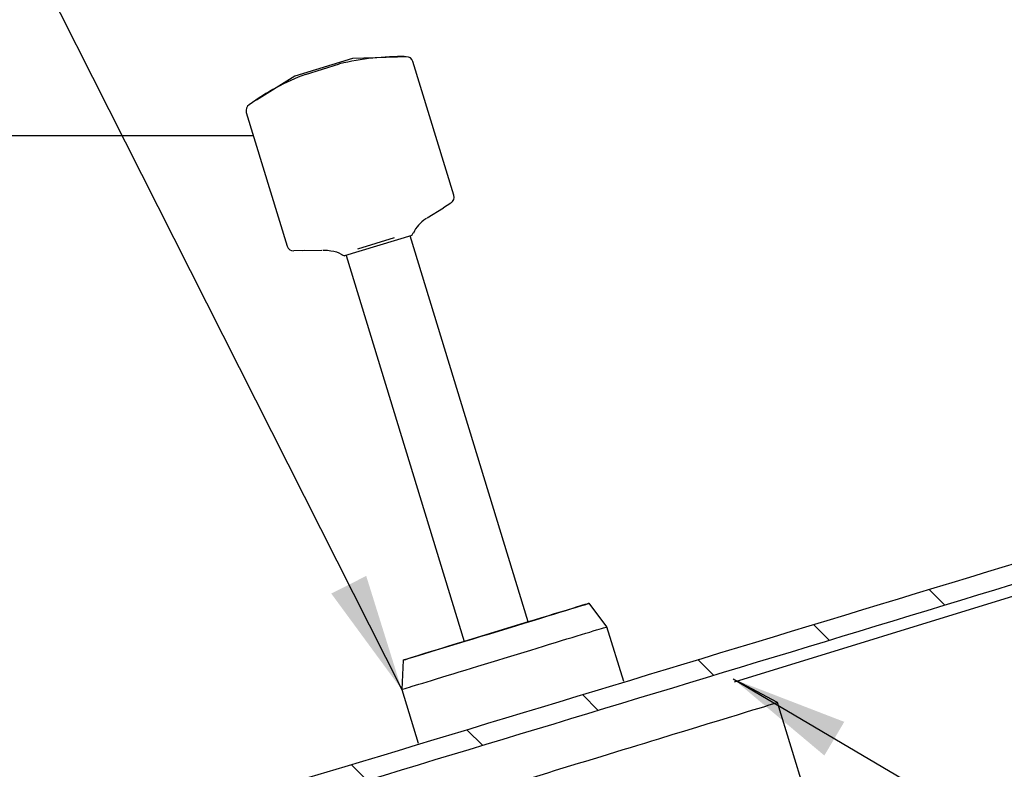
# Model space of a CAD drawing. Header units: millimetres. Extents: x -177 to 471, y -85 to 200.
# Tile 211 of 222: x 227 to 257, y 135 to 158. Entities that reach past the tile are written whole.
import ezdxf

# ---------------------------------------------------------------- set-up
doc = ezdxf.new("R2010")
doc.units = ezdxf.units.MM
for name, color, linetype in [('Default', 7, 'Continuous'), ('P1_A', 7, 'Continuous'), ('P5_A', 7, 'Continuous'), ('TANK_1', 7, 'Continuous')]:
    doc.layers.add(name, color=color, linetype=linetype)

# ---------------------------------------------------------------- blocks, each defined once
blk = doc.blocks.new('SEANNOT_GROUP2')
at = {"layer": 'Default', "linetype": 'Continuous'}
blk.add_hatch(color=7, dxfattribs=at).paths.add_polyline_path([(251.979, 136.681), (248.668, 137.959), (251.385, 135.677)])
at = {"layer": 'Default', "color": 7, "linetype": 'Continuous'}
blk.add_lwpolyline([(266.901, 127.19), (248.668, 137.959)], dxfattribs=at)
blk = doc.blocks.new('SEANNOT_GROUP4')
at = {"layer": 'Default', "linetype": 'Continuous'}
blk.add_hatch(color=7, dxfattribs=at).paths.add_polyline_path([(236.685, 140.508), (238.784, 137.646), (237.727, 141.033)])
at = {"layer": 'Default', "color": 7, "linetype": 'Continuous'}
blk.add_line((219.372, 176.089), (214.072, 176.089), dxfattribs=at)
blk.add_lwpolyline([(219.372, 176.089), (238.784, 137.646)], dxfattribs=at)
blk = doc.blocks.new('SE15')
at = {"layer": 'TANK_1', "linetype": 'Continuous'}
h = blk.add_hatch(dxfattribs=at)
h.set_pattern_fill('LINE', angle=135, style=0)
edge = h.paths.add_edge_path()
edge.add_arc((242.559, 139.662), 36.623, 12.0286, 12.9529)
edge.add_spline(control_points=[(278.25, 147.872), (273.757, 146.499), (269.264, 145.127), (259.095, 142.026), (253.418, 140.298), (242.064, 136.851), (236.385, 135.131), (225.023, 131.708), (219.34, 130.004), (211.867, 127.788), (210.08, 127.261), (208.293, 126.735)], knot_values=[0.151027, 0.151027, 0.151027, 0.151027, 0.25, 0.25, 0.375, 0.375, 0.5, 0.5, 0.625, 0.625, 0.664245, 0.664245, 0.664245, 0.664245], degree=3, periodic=0)
edge.add_arc((242.559, 139.662), 36.623, 200.6693, 201.5974)
edge.add_spline(control_points=[(208.507, 126.182), (211.85, 127.165), (215.189, 128.156), (223.928, 130.763), (229.324, 132.386), (245.509, 137.273), (256.292, 140.555), (270.841, 144.993), (274.61, 146.143), (278.378, 147.295)], knot_values=[0.297722, 0.297722, 0.297722, 0.297722, 0.375, 0.375, 0.5, 0.5, 0.75, 0.75, 0.837398, 0.837398, 0.837398, 0.837398], degree=3, periodic=0)
at = {"layer": 'P1_A', "color": 7, "linetype": 'Continuous'}
for p, q in [((249.987, 137.258), (248.779, 137.9)), ((251.215, 133.242), (249.987, 137.258))]:
    blk.add_line(p, q, dxfattribs=at)
blk.add_ellipse((242.91, 135.095), major_axis=(-7.077, -2.164), ratio=0.000005, start_param=0, end_param=3.141598, dxfattribs=at)
at = {"layer": 'P5_A', "color": 7, "linetype": 'Continuous'}
for p, q in [((237.318, 156.464), (235.597, 155.938)), ((238.66, 156.511), (237.318, 156.464)), ((235.92, 155.994), (236.935, 156.305)), ((240.34, 152.386), (239.119, 156.378)), ((235.597, 155.938), (234.458, 155.226)), ((234.152, 154.859), (235.372, 150.867)), ((240.027, 152.018), (240.254, 152.158)), ((239.548, 151.716), (240.028, 152.016)), ((239.087, 151.191), (237.079, 150.577)), ((242.559, 139.662), (239.039, 151.176)), ((239.087, 151.191), (239.125, 151.262)), ((239.125, 151.262), (239.123, 151.261)), ((238.561, 151.12), (237.464, 150.784)), ((235.889, 150.739), (235.57, 150.726)), ((235.837, 150.735), (236.403, 150.754)), ((236.432, 150.754), (236.454, 150.752)), ((237.008, 150.615), (237.079, 150.577)), ((237.127, 150.592), (240.647, 139.078)), ((244.904, 139.517), (244.376, 140.218)), ((242.559, 139.662), (240.647, 139.078)), ((245.403, 137.886), (244.904, 139.517)), ((238.83, 138.522), (238.784, 137.646)), ((238.784, 137.646), (239.273, 136.044))]:
    blk.add_line(p, q, dxfattribs=at)
for centre, radius, start, end in [((238.747, 148.841), 7.68, 88.7028, 103.646), ((238.659, 149.494), 7.03, 87.8691, 90.034), ((238.928, 156.32), 0.2, 16.9997, 91.7471), ((238.382, 149.409), 7.03, 110.5011, 126.1301), ((234.343, 154.918), 0.2, 122.252, 196.9997), ((240.148, 152.328), 0.2, 302.252, 16.9997), ((240.037, 150.846), 0.994, 122.6041, 155.5559), ((239.626, 151.544), 0.187, 123.8266, 131.8345), ((235.563, 150.926), 0.2, 196.9997, 271.7471)]:
    blk.add_arc(centre, radius, start, end, dxfattribs=at)
for centre, major_axis, start_param, end_param in [((241.603, 139.37), (2.773, 0.848), 1.922851, 6.283185), ((241.603, 139.37), (2.773, 0.848), 0, 1.218741), ((241.844, 138.582), (3.06, 0.936), 3.141591, 6.283185)]:
    blk.add_ellipse(centre, major_axis=major_axis, ratio=0.000005, start_param=start_param, end_param=end_param, dxfattribs=at)
blk.add_open_spline([(236.454, 150.752), (236.536, 150.749), (236.701, 150.736), (236.911, 150.683), (237.001, 150.613), (237.013, 150.604)], degree=3, knots=[0, 0, 0, 0, 0.381997, 0.929911, 1, 1, 1, 1], dxfattribs=at)
at = {"layer": 'TANK_1', "color": 7, "linetype": 'Continuous'}
blk.add_line((248.703, 137.877), (278.433, 147.032), dxfattribs=at)
blk.add_ellipse((161.591, 154.164), major_axis=(138, -0.001), ratio=0.000005, start_param=1.015332, end_param=1.220655, dxfattribs=at)
for points, knots in [([(208.294, 126.735), (210.081, 127.26), (211.867, 127.788), (219.34, 130.004), (225.023, 131.708), (242.066, 136.843), (253.419, 140.296), (269.264, 145.127), (273.757, 146.499), (278.25, 147.872)], [0.3357554, 0.3357554, 0.3357554, 0.3357554, 0.375, 0.375, 0.5, 0.5, 0.75, 0.75, 0.8489725, 0.8489725, 0.8489725, 0.8489725]), ([(278.378, 147.295), (274.61, 146.143), (270.841, 144.993), (256.292, 140.555), (245.509, 137.273), (229.324, 132.386), (223.928, 130.763), (215.189, 128.156), (211.85, 127.165), (208.507, 126.182)], [0.1626017, 0.1626017, 0.1626017, 0.1626017, 0.25, 0.25, 0.5, 0.5, 0.625, 0.625, 0.7022779, 0.7022779, 0.7022779, 0.7022779])]:
    blk.add_open_spline(points, degree=3, knots=knots, dxfattribs=at)
blk = doc.blocks.new('SE19')
at = {"layer": 'Default', "color": 7, "linetype": 'Continuous'}
blk.add_arc((242.559, 139.662), 36.623, 11.6085, 202.6224, dxfattribs=at)
blk = doc.blocks.new('SE18')
blk.add_blockref('SE19', (0, 0))
blk = doc.blocks.new('SE17')
at = {"layer": 'Default'}
blk.add_blockref('SE18', (0, 0), dxfattribs=at)
blk = doc.blocks.new('SE16')
blk.add_blockref('SE17', (0, 0))

msp = doc.modelspace()

# ---------------------------------------------------------------- block references
at = {"layer": 'Default'}
for name in ['SE16', 'SEANNOT_GROUP4', 'SE15', 'SEANNOT_GROUP2']:
    msp.add_blockref(name, (0, 0), dxfattribs=at)

doc.saveas('drawing.dxf')
